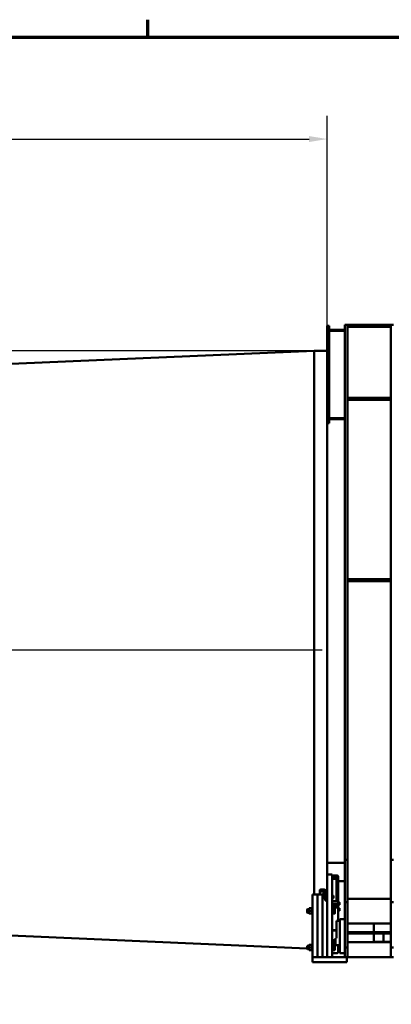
# Model space of a CAD drawing. Header units: millimetres. Extents: x -428974 to 63075, y -12164 to 49045.
# Tile 79 of 131: x 35477 to 39296, y 33108 to 43230. Entities that reach past the tile are written whole.
import ezdxf

# ---------------------------------------------------------------- set-up
doc = ezdxf.new("R2010")
doc.units = ezdxf.units.MM
doc.header["$LTSCALE"] = 75
for name, color, linetype, lineweight in [('Border (ISO)', 7, 'Continuous', 70), ('Centerline (ISO)', 7, 'Continuous', 25), ('Dimension (ISO)', 7, 'Continuous', 25), ('Visible (ISO)', 7, 'Continuous', 50)]:
    doc.layers.add(name, color=color, linetype=linetype, lineweight=lineweight)
doc.styles.add('Note Text (ISO)', font='tahoma.ttf')
doc.dimstyles.new('Default (ISO)', dxfattribs={"dimscale": 75, "dimtxt": 2, "dimasz": 2.5, "dimexe": 3.175, "dimexo": 0, "dimgap": 0.762, "dimtad": 1, "dimrnd": 1e-08, "dimtxsty": 'Note Text (ISO)', "dimcen": 0.09, "dimdle": 10, "dimclrd": 256, "dimclre": 256, "dimclrt": 256, "dimazin": 2, "dimtfac": 1, "dimtmove": 0, "dimatfit": 3, "dimfxl": 1, "dimtolj": 1, "dimtzin": 0, "dimlwd": -1, "dimlwe": -1, "dimarcsym": 0})

# ---------------------------------------------------------------- blocks, each defined once
blk = doc.blocks.new('Borders Default Border')
at = {"layer": 'Border (ISO)'}
blk.add_line((490.58, 574), (490.58, 576.4), dxfattribs=at)
at = {"layer": 'Border (ISO)', "flags": 128}
blk.add_lwpolyline([(20, 20), (20, 574), (821, 574), (821, 20), (20, 20)], dxfattribs=at)
blk = doc.blocks.new('*D8')
at = {"layer": 'Defpoints', "color": 0, "transparency": 16777216}
for p in [(38637, 42003), (38637, 39825), (14637, 38820)]:
    blk.add_point(p, dxfattribs=at)
at = {"layer": 'Dimension (ISO)', "transparency": 16777216}
for p, q in [((14637, 38820), (14637, 42241)), ((38637, 39825), (38637, 42241)), ((14825, 42003), (38450, 42003))]:
    blk.add_line(p, q, dxfattribs=at)
for points in [[(14825, 42034), (14825, 41972), (14637, 42003)], [(38450, 42034), (38450, 41972), (38637, 42003)]]:
    blk.add_solid(points, dxfattribs=at)
at = {"layer": 'Dimension (ISO)', "transparency": 16777216, "insert": (26366, 42216), "char_height": 150, "attachment_point": 1, "style": 'Note Text (ISO)'}
blk.add_mtext('\\A1;24000', dxfattribs=at)
blk = doc.blocks.new('*D9')
at = {"layer": 'Defpoints', "color": 0, "transparency": 16777216}
for p in [(38502, 39825), (14727, 38825), (14986, 38825)]:
    blk.add_point(p, dxfattribs=at)
at = {"layer": 'Dimension (ISO)', "transparency": 16777216}
for p, q in [((10382, 40423), (14986, 40423)), ((14986, 40423), (14986, 39825)), ((38502, 39825), (14747, 39825)), ((14986, 39638), (14986, 39013)), ((14727, 38825), (15224, 38825))]:
    blk.add_line(p, q, dxfattribs=at)
for points in [[(14954, 39638), (15017, 39638), (14986, 39825)], [(14954, 39013), (15017, 39013), (14986, 38825)]]:
    blk.add_solid(points, dxfattribs=at)
at = {"layer": 'Dimension (ISO)', "transparency": 16777216, "insert": (10439, 40640), "char_height": 150, "attachment_point": 1, "style": 'Note Text (ISO)'}
blk.add_mtext('\\A1;\\fTahoma|b0|i0;\\H149.0446;Maximum allowable diameter difference = 1000', dxfattribs=at)

msp = doc.modelspace()

# ---------------------------------------------------------------- linework, layer by layer
at = {"layer": 'Centerline (ISO)', "linetype": 'Continuous'}
msp.add_line((14580.272, 36752.932), (38585.2333, 36752.932), dxfattribs=at)
at = {"layer": 'Visible (ISO)'}
for p, q in [((38647.4167, 40083.0337), (38637.4167, 40083.0337)), ((38637.4167, 39548.3981), (38637.4167, 40083.0337)), ((38647.4167, 39083.0337), (38647.4167, 40083.0337)), ((38647.4167, 40083.0337), (38657.4167, 40083.0337)), ((38647.4167, 40083.0337), (38647.4167, 39083.0337)), ((38657.4167, 40083.0337), (38657.4167, 39083.0337)), ((38817.4167, 40093.0337), (38845.4167, 40093.0337)), ((38817.4167, 34593.0337), (38817.4167, 40093.0337)), ((38845.4167, 34593.0337), (38845.4167, 40093.0337)), ((38845.4167, 40093.0337), (39289.4167, 40093.0337)), ((39289.4167, 40093.0337), (39317.4167, 40093.0337)), ((39289.4167, 34593.0337), (39289.4167, 40093.0337)), ((38657.4167, 40043.0337), (38817.4167, 40043.0337)), ((38817.4167, 40033.0337), (38657.4167, 40033.0337)), ((39289.4167, 40073.0337), (38845.4167, 40073.0337)), ((15220.0961, 38825.432), (38502.4167, 39825.432)), ((38502.4167, 34237.3191), (38502.4167, 39825.432)), ((38502.4167, 39825.432), (38637.4167, 39825.432)), ((38502.4167, 39825.432), (38502.4167, 34237.3191)), ((38637.4167, 34443.0337), (38637.4167, 39548.3981)), ((38845.4167, 39343.0337), (39289.4167, 39343.0337)), ((39289.4167, 39323.0337), (38845.4167, 39323.0337)), ((38647.4167, 39083.0337), (38637.4167, 39083.0337)), ((38657.4167, 39083.0337), (38647.4167, 39083.0337)), ((38657.4167, 39133.0337), (38817.4167, 39133.0337)), ((38817.4167, 39123.0337), (38657.4167, 39123.0337)), ((38845.4167, 37478.0337), (39289.4167, 37478.0337)), ((39289.4167, 37458.0337), (38845.4167, 37458.0337)), ((15220.0961, 34680.432), (38432.4167, 33683.4385)), ((38637.4167, 34563.0337), (38817.4167, 34563.0337)), ((38817.4167, 34160.021), (38817.4167, 34593.0337)), ((38817.4167, 34593.0337), (38845.4167, 34593.0337)), ((38845.4167, 34593.0337), (38845.4167, 34160.021)), ((39289.4167, 34593.0337), (39317.4167, 34593.0337)), ((39289.4167, 34160.021), (39289.4167, 34593.0337)), ((38637.4167, 34423.0337), (38637.4167, 34443.0337)), ((38687.4167, 34443.0337), (38637.4167, 34443.0337)), ((38637.4167, 34423.0337), (38637.4167, 33593.0337)), ((38687.4167, 34443.0337), (38687.4167, 34423.0337)), ((38687.4167, 34434.0575), (38735.4167, 34434.0575)), ((38687.4167, 34430.2728), (38735.4167, 34430.2728)), ((38687.4167, 34423.0337), (38687.4167, 33593.0337)), ((38749.4167, 34396.4261), (38749.4167, 34423.2728)), ((38735.4167, 34403.4261), (38687.4167, 34403.4261)), ((38687.4167, 34398.4261), (38735.4167, 34398.4261)), ((38732.4167, 34398.2832), (38732.4167, 34394.6229)), ((38732.4167, 34394.6229), (38732.4167, 34169.5992)), ((38739.4167, 34169.3074), (38739.4167, 34396.4261)), ((38749.4167, 34396.4261), (38749.4167, 34162.5992)), ((38749.4167, 34373.0337), (38817.4167, 34373.0337)), ((38487.4167, 34222.3191), (38487.4167, 34237.3191)), ((38487.4167, 34237.3191), (38537.4167, 34237.3191)), ((38487.4167, 33593.0337), (38487.4167, 34222.3191)), ((38537.4167, 34237.3191), (38537.4167, 34222.3191)), ((38537.4167, 34222.3191), (38537.4167, 34237.3191)), ((38537.4167, 34237.3191), (38587.4167, 34237.3191)), ((38537.4167, 34222.3191), (38537.4167, 33593.0337)), ((38537.4167, 33593.0337), (38537.4167, 34222.3191)), ((38562.4167, 34265.4471), (38562.4167, 34283.5733)), ((38562.4167, 34265.4471), (38562.4167, 34237.3191)), ((38597.4167, 34287.7994), (38572.4167, 34287.7994)), ((38572.4167, 34269.6733), (38597.4167, 34269.6733)), ((38587.4167, 34237.3191), (38587.4167, 34222.3191)), ((38587.4167, 34222.3191), (38587.4167, 34237.3191)), ((38587.4167, 34237.3191), (38613.2031, 34237.3191)), ((38587.4167, 34222.3191), (38587.4167, 33593.0337)), ((38587.4167, 33593.0337), (38587.4167, 34222.3191)), ((38590.4167, 34218.4525), (38591.6437, 34219.6794)), ((38590.4167, 34204.9063), (38590.4167, 34218.4525)), ((38591.6437, 34219.6794), (38591.6437, 34203.6794)), ((38599.6167, 34219.6794), (38591.6437, 34219.6794)), ((38599.6167, 34222.9294), (38600.494, 34224.4489)), ((38599.6167, 34222.9294), (38599.6167, 34200.4294)), ((38612.9118, 34225.325), (38601.1215, 34225.325)), ((38612.9118, 34220.5874), (38601.1215, 34220.5874)), ((38614.4167, 34222.9294), (38613.5393, 34224.4489)), ((38614.4167, 34225.9294), (38615.1667, 34226.6794)), ((38614.4167, 34197.4294), (38614.4167, 34225.9294)), ((38615.1667, 34226.6794), (38615.1667, 34196.6794)), ((38615.1667, 34226.6794), (38617.4167, 34226.6794)), ((38617.4167, 34206.2317), (38617.4167, 34251.5471)), ((38689.6667, 34226.6794), (38687.4167, 34226.6794)), ((38689.6667, 34196.6794), (38689.6667, 34226.6794)), ((38690.4167, 34225.9294), (38689.6667, 34226.6794)), ((38690.4167, 34225.9294), (38690.4167, 34197.4294)), ((38691.2168, 34222.9244), (38690.4167, 34222.9244)), ((38691.2168, 34225.3295), (38699.345, 34225.3295)), ((38691.2168, 34216.4416), (38691.2168, 34225.3295)), ((38691.2168, 34216.4416), (38699.345, 34216.4416)), ((38691.2168, 34202.7914), (38691.2168, 34216.4416)), ((38700.4168, 34223.6794), (38699.9674, 34224.4577)), ((38700.4168, 34220.8855), (38700.4168, 34223.6794)), ((38700.4168, 34209.6165), (38700.4168, 34220.8855)), ((38590.4167, 34204.9063), (38591.6437, 34203.6794)), ((38599.6167, 34203.6794), (38591.6437, 34203.6794)), ((38599.6167, 34200.4294), (38600.494, 34198.9098)), ((38612.9118, 34206.9418), (38601.1215, 34206.9418)), ((38612.9118, 34198.0338), (38601.1215, 34198.0338)), ((38614.4167, 34200.4294), (38613.5393, 34198.9098)), ((38614.4167, 34197.4294), (38615.1667, 34196.6794)), ((38615.1667, 34196.6794), (38617.4167, 34196.6794)), ((38617.4167, 34206.2317), (38617.4167, 34192.9425)), ((38617.4167, 34192.9425), (38617.4167, 34176.0378)), ((38617.4167, 34176.0378), (38617.4167, 34175.1008)), ((38637.4167, 34175.1008), (38617.4167, 34175.1008)), ((38689.6667, 34196.6794), (38687.4167, 34196.6794)), ((38687.4167, 34169.5992), (38735.4167, 34169.5992)), ((38735.4167, 34142.7524), (38687.4167, 34142.7524)), ((38687.4167, 34137.7524), (38735.4167, 34137.7524)), ((38687.4167, 34113.6281), (38735.4167, 34113.6281)), ((38690.4167, 34197.4294), (38689.6667, 34196.6794)), ((38691.2168, 34200.4344), (38690.4167, 34200.4344)), ((38691.2168, 34202.7914), (38699.345, 34202.7914)), ((38691.2168, 34198.0292), (38691.2168, 34202.7914)), ((38691.2168, 34198.0292), (38699.345, 34198.0292)), ((38700.4168, 34199.6794), (38699.9674, 34198.901)), ((38700.4168, 34200.4103), (38700.4168, 34209.6165)), ((38700.4168, 34199.6794), (38700.4168, 34200.4103)), ((38732.4167, 34191.8972), (38735.4167, 34191.8972)), ((38732.4167, 34137.7524), (38732.4167, 34113.6281)), ((38736.4167, 34136.0995), (38732.4167, 34136.0995)), ((38736.4167, 34129.8495), (38736.4167, 34137.6889)), ((38736.4167, 34129.8495), (38737.1667, 34129.0995)), ((38737.1667, 34137.5508), (38737.1667, 34129.0995)), ((38737.1667, 34129.0995), (38739.4167, 34129.0995)), ((38739.4167, 34128.2524), (38739.4167, 34135.7524)), ((38739.4167, 34128.2524), (38739.4167, 34121.4223)), ((38739.4167, 34117.0922), (38739.4167, 34121.4223)), ((38749.4167, 34135.7524), (38749.4167, 34162.5992)), ((38751.6667, 34159.0995), (38749.4167, 34159.0995)), ((38749.4167, 34135.7524), (38749.4167, 34128.2524)), ((38751.6667, 34129.0995), (38749.4167, 34129.0995)), ((38749.4167, 34121.4223), (38749.4167, 34128.2524)), ((38749.4167, 34121.4223), (38749.4167, 34117.0922)), ((38749.4167, 34117.0922), (38749.4167, 33968.0337)), ((38751.6667, 34129.0995), (38751.6667, 34159.0995)), ((38752.4167, 34158.3495), (38751.6667, 34159.0995)), ((38752.4167, 34129.8495), (38751.6667, 34129.0995)), ((38752.4167, 34158.3495), (38752.4167, 34129.8495)), ((38753.2168, 34155.3445), (38752.4167, 34155.3445)), ((38753.2168, 34132.8545), (38752.4167, 34132.8545)), ((38753.2168, 34156.5676), (38761.345, 34156.5676)), ((38753.2168, 34155.5688), (38753.2168, 34156.5676)), ((38753.2168, 34155.5688), (38761.345, 34155.5688)), ((38753.2168, 34143.1007), (38753.2168, 34155.5688)), ((38753.2168, 34143.1007), (38761.345, 34143.1007)), ((38753.2168, 34131.6313), (38753.2168, 34143.1007)), ((38753.2168, 34131.6313), (38761.345, 34131.6313)), ((38762.4168, 34156.0995), (38762.3987, 34156.1307)), ((38762.4168, 34132.0995), (38762.3987, 34132.0682)), ((38762.4168, 34156.0682), (38762.4168, 34156.0995)), ((38762.4168, 34149.3347), (38762.4168, 34156.0682)), ((38762.4168, 34137.366), (38762.4168, 34149.3347)), ((38762.4168, 34132.0995), (38762.4168, 34137.366)), ((38817.4167, 33693.0337), (38817.4167, 34160.021)), ((38845.4167, 34160.021), (38817.4167, 34160.021)), ((39289.4167, 34193.0337), (38845.4167, 34193.0337)), ((38845.4167, 33693.0337), (38845.4167, 34160.021)), ((39317.4167, 34160.021), (39289.4167, 34160.021)), ((39289.4167, 33693.0337), (39289.4167, 34160.021)), ((38432.4167, 34083.5799), (38434.8706, 34086.0337)), ((38432.4167, 34052.4875), (38432.4167, 34083.5799)), ((38432.4167, 34052.4875), (38434.8706, 34050.0337)), ((38434.8706, 34086.0337), (38434.8706, 34050.0337)), ((38451.4167, 34086.0337), (38434.8706, 34086.0337)), ((38451.4167, 34050.0337), (38434.8706, 34050.0337)), ((38451.4167, 34093.5837), (38452.5425, 34095.5337)), ((38451.4167, 34093.5837), (38451.4167, 34042.4837)), ((38451.4167, 34042.4837), (38452.5425, 34040.5337)), ((38478.8346, 34095.5337), (38454.9987, 34095.5337)), ((38478.8346, 34068.0337), (38454.9987, 34068.0337)), ((38478.8346, 34040.5337), (38454.9987, 34040.5337)), ((38482.4167, 34093.5837), (38481.2908, 34095.5337)), ((38482.4167, 34042.4837), (38481.2908, 34040.5337)), ((38482.4167, 34099.7837), (38483.6667, 34101.0337)), ((38482.4167, 34036.2837), (38482.4167, 34099.7837)), ((38482.4167, 34036.2837), (38483.6667, 34035.0337)), ((38483.6667, 34101.0337), (38483.6667, 34035.0337)), ((38483.6667, 34101.0337), (38487.4167, 34101.0337)), ((38483.6667, 34035.0337), (38487.4167, 34035.0337)), ((38735.4167, 34104.9678), (38687.4167, 34104.9678)), ((38691.1667, 34101.0337), (38687.4167, 34101.0337)), ((38691.1667, 34035.0337), (38687.4167, 34035.0337)), ((38691.1667, 34035.0337), (38691.1667, 34101.0337)), ((38692.4167, 34099.7837), (38691.1667, 34101.0337)), ((38692.4167, 34036.2837), (38691.1667, 34035.0337)), ((38692.4167, 34099.7837), (38692.4167, 34036.2837)), ((38693.2168, 34093.5887), (38692.4167, 34093.5887)), ((38693.2168, 34042.4787), (38692.4167, 34042.4787)), ((38693.2168, 34095.5337), (38712.4606, 34095.5337)), ((38693.2168, 34068.0337), (38693.2168, 34095.5337)), ((38693.2168, 34068.0337), (38712.4606, 34068.0337)), ((38693.2168, 34040.5337), (38693.2168, 34068.0337)), ((38693.2168, 34040.5337), (38712.4606, 34040.5337)), ((38714.9168, 34081.7837), (38714.9168, 34095.5337)), ((38714.9168, 34054.2837), (38714.9168, 34081.7837)), ((38714.9168, 34040.5337), (38714.9168, 34054.2837)), ((38751.6667, 34096.6482), (38749.4167, 34096.6482)), ((38751.6667, 34066.6482), (38749.4167, 34066.6482)), ((38751.6667, 34066.6482), (38751.6667, 34096.6482)), ((38752.4167, 34095.8982), (38751.6667, 34096.6482)), ((38752.4167, 34067.3982), (38751.6667, 34066.6482)), ((38752.4167, 34095.8982), (38752.4167, 34067.3982)), ((38753.2168, 34092.8932), (38752.4167, 34092.8932)), ((38753.2168, 34070.4032), (38752.4167, 34070.4032)), ((38753.2168, 34095.288), (38761.345, 34095.288)), ((38753.2168, 34086.3546), (38753.2168, 34095.288)), ((38753.2168, 34086.3546), (38761.345, 34086.3546)), ((38753.2168, 34072.7148), (38753.2168, 34086.3546)), ((38753.2168, 34072.7148), (38761.345, 34072.7148)), ((38753.2168, 34068.0084), (38753.2168, 34072.7148)), ((38753.2168, 34068.0084), (38761.345, 34068.0084)), ((38762.4168, 34093.6482), (38761.9788, 34094.4067)), ((38762.4168, 34069.6482), (38761.9788, 34068.8897)), ((38762.4168, 34090.8213), (38762.4168, 34093.6482)), ((38762.4168, 34079.5347), (38762.4168, 34090.8213)), ((38762.4168, 34070.3616), (38762.4168, 34079.5347)), ((38762.4168, 34069.6482), (38762.4168, 34070.3616)), ((38732.4167, 33788.0337), (38732.4167, 33968.0337)), ((38732.4167, 33968.0337), (38767.4167, 33968.0337)), ((38767.4167, 33983.0337), (38767.4167, 33706.617)), ((38767.4167, 33983.0337), (38817.4167, 33983.0337)), ((38845.4167, 33937.7566), (39289.4167, 33937.7566)), ((39117.4167, 33850.2837), (39117.4167, 33937.7566)), ((38687.4167, 33871.4678), (38732.4167, 33871.4678)), ((38732.0192, 33868.0337), (38687.4167, 33868.0337)), ((38732.0192, 33868.0337), (38732.4167, 33869.517)), ((38845.4167, 33850.2837), (39289.4167, 33850.2837)), ((38845.4167, 33850.2837), (38845.4167, 33835.7837)), ((39289.4167, 33835.7837), (38845.4167, 33835.7837)), ((39117.4167, 33748.3107), (39117.4167, 33835.7837)), ((39214.4167, 33750.2837), (39214.4167, 33835.7837)), ((39289.4167, 33835.7837), (39289.4167, 33850.2837)), ((38432.4167, 33708.5799), (38434.8706, 33711.0337)), ((38432.4167, 33677.4875), (38432.4167, 33708.5799)), ((38434.8706, 33711.0337), (38434.8706, 33675.0337)), ((38451.4167, 33711.0337), (38434.8706, 33711.0337)), ((38451.4167, 33718.5837), (38452.5425, 33720.5337)), ((38451.4167, 33718.5837), (38451.4167, 33667.4837)), ((38478.8346, 33720.5337), (38454.9987, 33720.5337)), ((38482.4167, 33718.5837), (38481.2908, 33720.5337)), ((38482.4167, 33724.7837), (38483.6667, 33726.0337)), ((38482.4167, 33661.2837), (38482.4167, 33724.7837)), ((38483.6667, 33726.0337), (38483.6667, 33660.0337)), ((38483.6667, 33726.0337), (38487.4167, 33726.0337)), ((38687.4167, 33768.0337), (38722.4167, 33768.0337)), ((38687.4167, 33749.6086), (38722.4167, 33749.6086)), ((38722.4167, 33739.8649), (38687.4167, 33739.8649)), ((38691.1667, 33726.0337), (38687.4167, 33726.0337)), ((38691.1667, 33660.0337), (38691.1667, 33726.0337)), ((38692.4167, 33724.7837), (38691.1667, 33726.0337)), ((38692.4167, 33724.7837), (38692.4167, 33661.2837)), ((38693.2168, 33718.5887), (38692.4167, 33718.5887)), ((38693.2168, 33720.5337), (38712.4606, 33720.5337)), ((38693.2168, 33693.0337), (38693.2168, 33720.5337)), ((38714.9168, 33706.7837), (38714.9168, 33720.5337)), ((38714.9168, 33679.2837), (38714.9168, 33706.7837)), ((38732.4167, 33788.0337), (38722.4167, 33788.0337)), ((38722.4167, 33788.0337), (38722.4167, 33718.0337)), ((38722.4167, 33718.0337), (38767.4167, 33718.0337)), ((38749.4167, 33718.0337), (38749.4167, 33648.4539)), ((38767.4167, 33635.8492), (38767.4167, 33706.617)), ((39289.4167, 33748.3107), (38845.4167, 33748.3107)), ((39262.4167, 33750.2837), (39117.4167, 33750.2837)), ((39262.4167, 33748.3107), (39262.4167, 33750.2837)), ((39262.4167, 33750.2837), (39289.4167, 33750.2837)), ((38432.4167, 33677.4875), (38434.8706, 33675.0337)), ((38451.4167, 33675.0337), (38434.8706, 33675.0337)), ((38451.4167, 33667.4837), (38452.5425, 33665.5337)), ((38478.8346, 33693.0337), (38454.9987, 33693.0337)), ((38478.8346, 33665.5337), (38454.9987, 33665.5337)), ((38482.4167, 33667.4837), (38481.2908, 33665.5337)), ((38482.4167, 33661.2837), (38483.6667, 33660.0337)), ((38483.6667, 33660.0337), (38487.4167, 33660.0337)), ((38691.1667, 33660.0337), (38687.4167, 33660.0337)), ((38687.4167, 33634.8127), (38735.4167, 33634.8127)), ((38692.4167, 33661.2837), (38691.1667, 33660.0337)), ((38693.2168, 33667.4787), (38692.4167, 33667.4787)), ((38693.2168, 33693.0337), (38712.4606, 33693.0337)), ((38693.2168, 33665.5337), (38693.2168, 33693.0337)), ((38693.2168, 33665.5337), (38712.4606, 33665.5337)), ((38714.9168, 33665.5337), (38714.9168, 33679.2837)), ((38767.4167, 33635.8492), (38767.4167, 33633.0337)), ((38767.4167, 33633.0337), (38817.4167, 33633.0337)), ((38817.4167, 33693.0337), (38817.4167, 33593.0337)), ((38845.4167, 33693.0337), (38817.4167, 33693.0337)), ((38845.4167, 33593.0337), (38845.4167, 33693.0337)), ((39317.4167, 33693.0337), (39289.4167, 33693.0337)), ((39289.4167, 33693.0337), (39289.4167, 33593.0337)), ((38507.4167, 33593.0337), (38487.4167, 33593.0337)), ((38487.4167, 33543.0337), (38487.4167, 33593.0337)), ((38507.4167, 33543.0337), (38487.4167, 33543.0337)), ((38507.4167, 33593.0337), (38817.4167, 33593.0337)), ((38507.4167, 33543.0337), (38817.4167, 33543.0337)), ((38637.4167, 33603.0337), (38627.4167, 33593.0337)), ((38637.4167, 33593.0337), (38687.4167, 33593.0337)), ((38837.4167, 33593.0337), (38817.4167, 33593.0337)), ((38837.4167, 33543.0337), (38817.4167, 33543.0337)), ((38837.4167, 33543.0337), (38837.4167, 33593.0337)), ((38837.4167, 33593.0337), (38845.4167, 33593.0337)), ((38845.4167, 33593.0337), (39289.4167, 33593.0337)), ((39289.4167, 33593.0337), (39317.4167, 33593.0337))]:
    msp.add_line(p, q, dxfattribs=at)
for centre, major_axis, ratio, start_param, end_param in [((38735.4167, 34421.9331), (14, 0), 0.8660254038, 0.2645207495, 1.5707963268), ((38735.4167, 34423.2728), (14, 0), 0.5, 0, 1.5707963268), ((38682.4167, 34389.6229), (9.6593, 9.6593), 0.2679491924, 0.7560713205, 0.7853981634), ((38737.4167, 34389.6229), (-9.6593, 9.6593), 0.2679491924, 5.4977871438, 5.5271139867), ((38735.4167, 34396.4261), (14, 0), 0.5, 0, 1.5707963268), ((38735.4167, 34396.4261), (4, 0), 0.5, 0, 1.5707963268), ((38572.4167, 34283.5733), (-10, 0), 0.4226182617, 4.7123889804, 6.2831853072), ((38572.4167, 34265.4471), (-10, 0), 0.4226182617, 4.7123889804, 6.2831853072), ((38597.4167, 34240.09), (-10, 0), 0.4226182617, 4.7123889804, 6.9982267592), ((38597.4167, 34251.5471), (40, 0), 0.906307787, 0, 1.5707963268), ((38597.4167, 34251.5471), (20, 0), 0.906307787, 0, 1.5707963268), ((38597.4167, 34226.19), (20, 0), 0.906307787, 0.0269982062, 1.5707963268), ((38735.4167, 34188.4331), (4, 0), 0.8660254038, 0, 1.5707963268), ((38735.4167, 34162.5992), (14, 0), 0.5, 0, 1.5707963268), ((38735.4167, 34135.7524), (14, 0), 0.5, 0, 1.5707963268), ((38735.4167, 34135.7524), (4, 0), 0.5, 0, 1.5707963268), ((38735.4167, 34117.0922), (4, 0), 0.8660254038, 4.7123889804, 6.2831853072), ((38735.4167, 34117.0922), (14, 0), 0.8660254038, 4.7123889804, 6.2831853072), ((38735.4167, 33648.4539), (14, 0), 0.9743700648, 4.7123889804, 6.2831853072)]:
    msp.add_ellipse(centre, major_axis=major_axis, ratio=ratio, start_param=start_param, end_param=end_param, dxfattribs=at)
for points, weights in [([(38601.1215, 34225.325), (38599.1215, 34222.9562), (38601.1215, 34220.5874)], [1, 1.15470053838, 1]), ([(38601.1215, 34220.5874), (38599.1215, 34213.7646), (38601.1215, 34206.9418)], [1, 1.15470053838, 1]), ([(38612.9118, 34220.5874), (38614.9118, 34222.9562), (38612.9118, 34225.325)], [1, 1.15470053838, 1]), ([(38612.9118, 34206.9418), (38614.9118, 34213.7646), (38612.9118, 34220.5874)], [1, 1.15470053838, 1]), ([(38700.4168, 34220.8855), (38700.4168, 34222.948), (38699.345, 34225.3295)], [1, 1.0379548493, 1]), ([(38699.345, 34225.3295), (38699.7259, 34224.876), (38699.9674, 34224.4577)], [1, 1.01316741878, 1.01719867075]), ([(38699.345, 34216.4416), (38700.4168, 34218.8231), (38700.4168, 34220.8855)], [1, 1.0379548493, 1]), ([(38700.4168, 34209.6165), (38700.4168, 34212.784), (38699.345, 34216.4416)], [1, 1.0379548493, 1]), ([(38601.1215, 34206.9418), (38599.1215, 34202.4878), (38601.1215, 34198.0338)], [1, 1.15470053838, 1]), ([(38601.1215, 34198.0338), (38600.7365, 34198.4897), (38600.494, 34198.9098)], [1, 1.02646777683, 1.04387878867]), ([(38612.9118, 34198.0338), (38614.9118, 34202.4878), (38612.9118, 34206.9418)], [1, 1.15470053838, 1]), ([(38613.5393, 34198.9098), (38613.2968, 34198.4897), (38612.9118, 34198.0338)], [1.04387878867, 1.02646777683, 1]), ([(38699.345, 34202.7914), (38700.4168, 34206.449), (38700.4168, 34209.6165)], [1, 1.0379548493, 1]), ([(38700.4168, 34200.4103), (38700.4168, 34201.5154), (38699.345, 34202.7914)], [1, 1.0379548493, 1]), ([(38699.345, 34198.0292), (38700.4168, 34199.3053), (38700.4168, 34200.4103)], [1, 1.0379548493, 1]), ([(38762.4168, 34156.0682), (38762.4168, 34156.3), (38761.345, 34156.5676)], [1, 1.0379548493, 1]), ([(38761.345, 34155.5688), (38762.4168, 34155.8365), (38762.4168, 34156.0682)], [1, 1.0379548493, 1]), ([(38762.4168, 34149.3347), (38762.4168, 34152.228), (38761.345, 34155.5688)], [1, 1.0379548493, 1]), ([(38761.345, 34143.1007), (38762.4168, 34146.4415), (38762.4168, 34149.3347)], [1, 1.0379548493, 1]), ([(38762.4168, 34137.366), (38762.4168, 34140.0274), (38761.345, 34143.1007)], [1, 1.0379548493, 1]), ([(38761.345, 34131.6313), (38762.4168, 34134.7045), (38762.4168, 34137.366)], [1, 1.0379548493, 1]), ([(38762.3987, 34132.0682), (38762.2815, 34131.8651), (38761.345, 34131.6313)], [1.00860777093, 1.0330055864, 1]), ([(38452.5425, 34095.5337), (38452.5425, 34095.5337), (38454.9987, 34095.5337)], [1.07735026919, 1.07735026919, 1]), ([(38454.9987, 34040.5337), (38452.5425, 34040.5337), (38452.5425, 34040.5337)], [1, 1.07735026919, 1.07735026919]), ([(38454.9987, 34095.5337), (38450.4154, 34081.7837), (38454.9987, 34068.0337)], [1, 1.15470053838, 1]), ([(38454.9987, 34068.0337), (38450.4154, 34054.2837), (38454.9987, 34040.5337)], [1, 1.15470053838, 1]), ([(38478.8346, 34095.5337), (38481.2908, 34095.5337), (38481.2908, 34095.5337)], [1, 1.07735026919, 1.07735026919]), ([(38478.8346, 34068.0337), (38483.418, 34081.7837), (38478.8346, 34095.5337)], [1, 1.15470053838, 1]), ([(38478.8346, 34040.5337), (38483.418, 34054.2837), (38478.8346, 34068.0337)], [1, 1.15470053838, 1]), ([(38481.2908, 34040.5337), (38481.2908, 34040.5337), (38478.8346, 34040.5337)], [1.07735026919, 1.07735026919, 1]), ([(38714.9168, 34081.7837), (38714.9168, 34088.1651), (38712.4606, 34095.5337)], [1, 1.0379548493, 1]), ([(38712.4606, 34095.5337), (38714.9168, 34095.5337), (38714.9168, 34095.5337)], [1, 1.0379548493, 1]), ([(38712.4606, 34068.0337), (38714.9168, 34075.4023), (38714.9168, 34081.7837)], [1, 1.0379548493, 1]), ([(38714.9168, 34054.2837), (38714.9168, 34060.6651), (38712.4606, 34068.0337)], [1, 1.0379548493, 1]), ([(38712.4606, 34040.5337), (38714.9168, 34047.9023), (38714.9168, 34054.2837)], [1, 1.0379548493, 1]), ([(38714.9168, 34040.5337), (38714.9168, 34040.5337), (38712.4606, 34040.5337)], [1, 1.0379548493, 1]), ([(38762.4168, 34090.8213), (38762.4168, 34092.8943), (38761.345, 34095.288)], [1, 1.0379548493, 1]), ([(38761.345, 34095.288), (38761.7349, 34094.8292), (38761.9788, 34094.4067)], [1, 1.01348375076, 1.01738709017]), ([(38761.345, 34086.3546), (38762.4168, 34088.7483), (38762.4168, 34090.8213)], [1, 1.0379548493, 1]), ([(38762.4168, 34079.5347), (38762.4168, 34082.6999), (38761.345, 34086.3546)], [1, 1.0379548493, 1]), ([(38761.345, 34072.7148), (38762.4168, 34076.3696), (38762.4168, 34079.5347)], [1, 1.0379548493, 1]), ([(38762.4168, 34070.3616), (38762.4168, 34071.4537), (38761.345, 34072.7148)], [1, 1.0379548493, 1]), ([(38761.345, 34068.0084), (38762.4168, 34069.2695), (38762.4168, 34070.3616)], [1, 1.0379548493, 1]), ([(38452.5425, 33720.5337), (38452.5425, 33720.5337), (38454.9987, 33720.5337)], [1.07735026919, 1.07735026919, 1]), ([(38454.9987, 33720.5337), (38450.4154, 33706.7837), (38454.9987, 33693.0337)], [1, 1.15470053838, 1]), ([(38478.8346, 33720.5337), (38481.2908, 33720.5337), (38481.2908, 33720.5337)], [1, 1.07735026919, 1.07735026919]), ([(38478.8346, 33693.0337), (38483.418, 33706.7837), (38478.8346, 33720.5337)], [1, 1.15470053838, 1]), ([(38714.9168, 33706.7837), (38714.9168, 33713.1651), (38712.4606, 33720.5337)], [1, 1.0379548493, 1]), ([(38712.4606, 33720.5337), (38714.9168, 33720.5337), (38714.9168, 33720.5337)], [1, 1.0379548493, 1]), ([(38712.4606, 33693.0337), (38714.9168, 33700.4023), (38714.9168, 33706.7837)], [1, 1.0379548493, 1]), ([(38454.9987, 33665.5337), (38452.5425, 33665.5337), (38452.5425, 33665.5337)], [1, 1.07735026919, 1.07735026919]), ([(38454.9987, 33693.0337), (38450.4154, 33679.2837), (38454.9987, 33665.5337)], [1, 1.15470053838, 1]), ([(38478.8346, 33665.5337), (38483.418, 33679.2837), (38478.8346, 33693.0337)], [1, 1.15470053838, 1]), ([(38481.2908, 33665.5337), (38481.2908, 33665.5337), (38478.8346, 33665.5337)], [1.07735026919, 1.07735026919, 1]), ([(38714.9168, 33679.2837), (38714.9168, 33685.6651), (38712.4606, 33693.0337)], [1, 1.0379548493, 1]), ([(38712.4606, 33665.5337), (38714.9168, 33672.9023), (38714.9168, 33679.2837)], [1, 1.0379548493, 1]), ([(38714.9168, 33665.5337), (38714.9168, 33665.5337), (38712.4606, 33665.5337)], [1, 1.0379548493, 1])]:
    msp.add_rational_spline(points, weights, degree=2, dxfattribs=at)

# ---------------------------------------------------------------- block references
at = {"xscale": 75, "yscale": 75, "zscale": 75}
msp.add_blockref('Borders Default Border', (0, 0), dxfattribs=at)

# ---------------------------------------------------------------- dimensions: what is measured, and where the dimension line sits
at = {"layer": 'Dimension (ISO)'}
dim = msp.add_linear_dim(base=(38637.4167, 42002.932), p1=(14637.4167, 38820.432), p2=(38637.4167, 39825.432), angle=180, dimstyle='Default (ISO)', override={"dimgap": 0.762, "dimdec": 2, "dimtol": 0, "dimlim": 0, "dimtp": 0, "dimtm": 0, "dimtdec": 2, "dimtofl": 0, "dimatfit": 1}, dxfattribs=at)
dim.commit()
dim.dimension.update_dxf_attribs({"geometry": '*D8', "text_midpoint": (26637.4167, 42002.932), "dimtype": 160})
dim = msp.add_linear_dim(base=(14985.5058, 38825.432), p1=(38502.4167, 39825.432), p2=(14727.0613, 38825.432), angle=270, text='\\fTahoma|b0|i0;\\H149.0446;Maximum allowable diameter difference = <>', dimstyle='Default (ISO)', override={"dimgap": 0.762, "dimtih": 1, "dimtoh": 1, "dimdec": 2, "dimtol": 0, "dimlim": 0, "dimtp": 0, "dimtm": 0, "dimtdec": 2, "dimtofl": 0, "dimtmove": 1, "dimatfit": 2}, dxfattribs=at)
dim.commit()
dim.dimension.update_dxf_attribs({"geometry": '*D9', "text_midpoint": (14966.3466, 40423.1726), "dimtype": 160})

doc.saveas('drawing.dxf')
